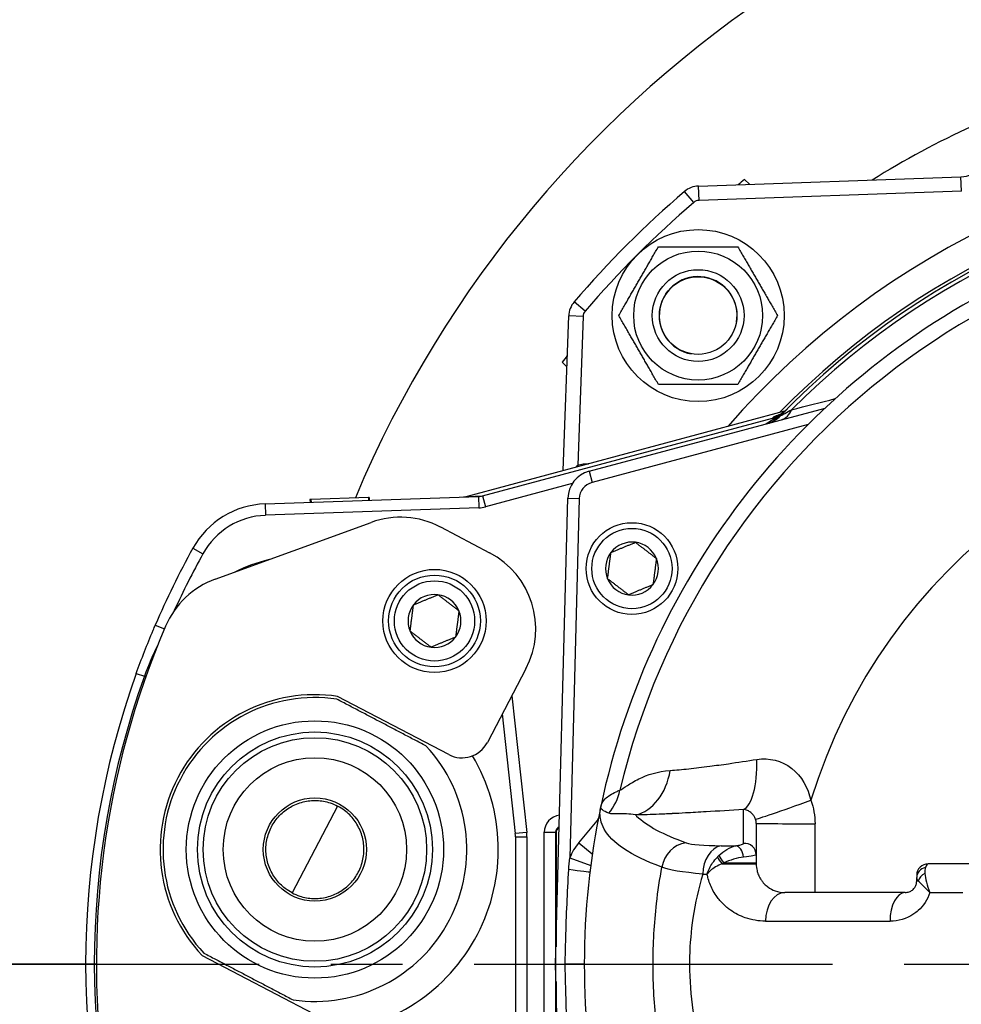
# Model space of a CAD drawing. Header units: millimetres. Extents: x 0 to 5940, y 0 to 4200.
# Tile 20 of 54: x 2065 to 2230, y 1398 to 1570. Entities that reach past the tile are written whole.
import ezdxf

# ---------------------------------------------------------------- set-up
doc = ezdxf.new("R2010")
doc.units = ezdxf.units.MM
doc.header["$LTSCALE"] = 50
doc.linetypes.add('MITTE', pattern=[2, 1.25, -0.25, 0.25, -0.25])
doc.linetypes.add('PHANTOM', pattern=[2.5, 1.25, -0.25, 0.25, -0.25, 0.25, -0.25])
doc.layers.get('DEFPOINTS').update_dxf_attribs({"linetype": 'CONTINUOUS'})
for name, color, linetype in [('01-LINIE-025', 1, 'CONTINUOUS'), ('02-LINIE-035', 2, 'CONTINUOUS'), ('05-ACHSE', 1, 'MITTE'), ('06-MASSE1', 1, 'CONTINUOUS')]:
    doc.layers.add(name, color=color, linetype=linetype)
doc.styles.add('ACA_NORM', font='ROMANS.SHX')
doc.dimstyles.new('1-10', dxfattribs={"dimscale": 10, "dimtxt": 2.5, "dimasz": 3.5, "dimexe": 1, "dimexo": 0, "dimgap": 1, "dimtad": 1, "dimdec": 0, "dimzin": 0, "dimtxsty": 'ACA_NORM', "dimcen": 0, "dimadec": 0, "dimazin": 0, "dimtfac": 2.4, "dimtdec": 0, "dimtmove": 0, "dimatfit": 3, "dimfxl": 1, "dimtolj": 1, "dimtzin": 0, "dimarcsym": 0})

# ---------------------------------------------------------------- blocks, each defined once
blk = doc.blocks.new('*D5')
at = {"layer": '06-MASSE1', "color": 0, "lineweight": -2}
for p, q in [((2296.83, 1608.44), (1806.33, 1608.44)), ((1816.33, 1573.44), (1816.33, 1265.44)), ((2277.3, 1230.44), (1806.33, 1230.44))]:
    blk.add_line(p, q, dxfattribs=at)
at = {"layer": '06-MASSE1', "color": 0}
for points in [[(1810.5, 1573.44), (1822.16, 1573.44), (1816.33, 1608.44)], [(1810.5, 1265.44), (1822.16, 1265.44), (1816.33, 1230.44)]]:
    blk.add_solid(points, dxfattribs=at)
at = {"layer": 'DEFPOINTS', "color": 0}
for p in [(2296.83, 1608.44), (1816.33, 1230.44), (2277.3, 1230.44)]:
    blk.add_point(p, dxfattribs=at)
at = {"layer": '06-MASSE1', "color": 0, "insert": (1793.83, 1419.44), "char_height": 25, "attachment_point": 5, "rotation": 90, "style": 'ACA_NORM'}
blk.add_mtext('\\A1;378', dxfattribs=at)
blk = doc.blocks.new('*D6')
at = {"layer": '06-MASSE1', "color": 0, "lineweight": -2}
for p, q in [((2296.83, 1608.44), (1906.79, 1608.44)), ((1916.79, 1573.44), (1916.79, 1440.44)), ((2078.83, 1405.44), (1906.79, 1405.44))]:
    blk.add_line(p, q, dxfattribs=at)
at = {"layer": '06-MASSE1', "color": 0}
for points in [[(1910.95, 1573.44), (1922.62, 1573.44), (1916.79, 1608.44)], [(1910.95, 1440.44), (1922.62, 1440.44), (1916.79, 1405.44)]]:
    blk.add_solid(points, dxfattribs=at)
at = {"layer": 'DEFPOINTS', "color": 0}
for p in [(2296.83, 1608.44), (1916.79, 1405.44), (2078.83, 1405.44)]:
    blk.add_point(p, dxfattribs=at)
at = {"layer": '06-MASSE1', "color": 0, "insert": (1894.29, 1506.94), "char_height": 25, "attachment_point": 5, "rotation": 90, "style": 'ACA_NORM'}
blk.add_mtext('\\A1;203', dxfattribs=at)

msp = doc.modelspace()

# ---------------------------------------------------------------- linework, layer by layer
at = {"layer": '01-LINIE-025', "linetype": 'PHANTOM'}
msp.add_circle((2357.84, 1405.44), 345, dxfattribs=at)
at = {"layer": '02-LINIE-035'}
for p, q in [((2183.77, 1541.16), (2229.53, 1542.75)), ((2192.63, 1541.46), (2191.81, 1542.28)), ((2229.62, 1540.25), (2229.53, 1542.75)), ((2183.86, 1538.66), (2183.77, 1541.16)), ((2182.93, 1538.3), (2181.3, 1540.19)), ((2229.62, 1540.25), (2183.86, 1538.66)), ((2163.97, 1519.34), (2162.08, 1520.97)), ((2160.17, 1491.53), (2161.12, 1518.5)), ((2163.61, 1518.41), (2161.12, 1518.5)), ((2163.61, 1518.41), (2162.71, 1492.47)), ((2159.99, 1510.46), (2160.81, 1509.64)), ((2198.77, 1501.87), (2143.4, 1487.03)), ((2198.77, 1501.87), (2143.41, 1487.03)), ((2164.66, 1491.4), (2205.84, 1502.44)), ((2198.38, 1501.43), (2198.38, 1501.43)), ((2198.83, 1501.89), (2198.83, 1501.89)), ((2198.83, 1501.88), (2198.83, 1501.88)), ((2146.08, 1487.13), (2196.68, 1500.69)), ((2202.88, 1499.57), (2165.18, 1489.47)), ((2196.68, 1500.69), (2196.75, 1500.45)), ((2162.71, 1492.47), (2162.76, 1492.22)), ((2164.52, 1492.7), (2164.54, 1492.7)), ((2164.52, 1492.69), (2164.52, 1492.7)), ((2164.66, 1491.4), (2165.18, 1489.47)), ((2161.74, 1489.25), (2146.59, 1485.2)), ((2108.15, 1485.72), (2145.39, 1487.02)), ((2108.15, 1485.72), (2108.22, 1483.73)), ((2116.13, 1486.5), (2115.96, 1486.5)), ((2115.96, 1486.5), (2115.98, 1486)), ((2126.16, 1486.85), (2116.13, 1486.5)), ((2116.13, 1486.5), (2116.15, 1486)), ((2126.29, 1486.86), (2126.16, 1486.85)), ((2126.16, 1486.85), (2126.18, 1486.35)), ((2126.29, 1486.86), (2126.31, 1486.36)), ((2143.4, 1487.03), (2143.4, 1487.03)), ((2143.41, 1487.03), (2146.08, 1487.13)), ((2145.39, 1487.02), (2145.46, 1485.03)), ((2146.08, 1487.13), (2146.59, 1485.2)), ((2158.83, 1405.44), (2160.96, 1486.71)), ((2160.96, 1486.71), (2162.96, 1486.65)), ((2162.96, 1486.65), (2161.32, 1423.96)), ((2145.46, 1485.03), (2108.22, 1483.73)), ((2099.44, 1472.59), (2126.66, 1482.5)), ((2138.74, 1481.69), (2147.32, 1477.2)), ((2095.55, 1477.99), (2097.3, 1477.02)), ((2088.98, 1464.58), (2090.57, 1463.9)), ((2153.65, 1456.96), (2146.93, 1444.11)), ((2085.67, 1456.16), (2087.08, 1455.65)), ((2087.08, 1455.65), (2087.33, 1455.56)), ((2140.18, 1442), (2120.8, 1452.14)), ((2151.2, 1452.26), (2153.79, 1428.42)), ((2149.53, 1449.08), (2151.8, 1428.21)), ((2120.8, 1433.01), (2112.87, 1417.86)), ((2162.87, 1426.63), (2166.08, 1430.46)), ((2166.08, 1430.46), (2166.19, 1430.37)), ((2193.83, 1430), (2193.83, 1424.51)), ((2153.79, 1428.42), (2151.8, 1428.21)), ((2151.83, 1427.67), (2151.83, 1383.21)), ((2151.83, 1427.67), (2153.83, 1427.67)), ((2153.83, 1427.67), (2153.83, 1383.21)), ((2156.83, 1382.44), (2156.83, 1428.44)), ((2156.83, 1428.44), (2158.83, 1428.44)), ((2158.91, 1428.36), (2158.83, 1428.44)), ((2158.83, 1428.44), (2158.83, 1382.44)), ((2158.91, 1428.36), (2158.91, 1408.44)), ((2162.87, 1426.63), (2165.23, 1424.66)), ((2161.32, 1423.96), (2164.95, 1422.62)), ((2193.83, 1424.51), (2193.83, 1423.09)), ((2187.86, 1422.94), (2193.83, 1422.94)), ((2188.18, 1423.09), (2193.83, 1423.09)), ((2193.83, 1423.09), (2193.83, 1422.94)), ((2234.53, 1422.94), (2223.83, 1422.94)), ((2221.83, 1420.94), (2221.83, 1420.55)), ((2221.83, 1419.94), (2221.83, 1420.55)), ((2222.1, 1419.94), (2221.83, 1419.94)), ((2219.83, 1417.94), (2198.83, 1417.94)), ((2224.11, 1417.94), (2229.89, 1417.94)), ((2188.93, 1415.18), (2188.93, 1415.18)), ((2190.26, 1414.29), (2190.26, 1414.29)), ((2191.52, 1413.69), (2191.52, 1413.69)), ((2195.45, 1412.94), (2217.18, 1412.94)), ((2097.14, 1406.96), (2116.52, 1396.82)), ((2160.96, 1324.17), (2158.83, 1405.44)), ((2158.83, 1405.44), (2160.5, 1405.44)), ((2158.91, 1402.44), (2158.91, 1382.52))]:
    msp.add_line(p, q, dxfattribs=at)
for centre, radius in [((2183.7, 1518.57), 15), ((2183.7, 1518.57), 11.25), ((2183.7, 1518.57), 8), ((2183.7, 1518.57), 8), ((2183.7, 1518.57), 6.77), ((2172.15, 1474.44), 8), ((2172.15, 1474.44), 7), ((2137.7, 1465.3), 9), ((2137.7, 1465.3), 8), ((2137.7, 1465.3), 7), ((2116.83, 1425.44), 22.44), ((2116.83, 1425.44), 20.5), ((2116.83, 1425.44), 19.5), ((2116.83, 1425.44), 16), ((2116.83, 1425.44), 9)]:
    msp.add_circle(centre, radius, dxfattribs=at)
for centre, radius, start, end in [((2307.18, 1409.6), 198.88, 20.9631, 157.1657), ((2296.83, 1405.44), 143, 40.9811, 139.0189), ((2296.83, 1405.44), 172.5, 127.5053, 127.9856), ((2296.83, 1405.44), 138, 44.1915, 135.8085), ((2296.83, 1405.44), 137.5, 44.0768, 135.9232), ((2296.83, 1405.44), 136.85, 44.9689, 135.0311), ((2229.35, 1547.75), 5, 272, 295.3683), ((2183.91, 1537.16), 4, 92, 130.6068), ((2296.83, 1405.44), 177.5, 130.6068, 139.3932), ((2296.83, 1405.44), 175, 130.6068, 139.3932), ((2183.91, 1537.16), 1.5, 92, 130.6068), ((2296.83, 1405.44), 130.37, 13.4591, 166.5409), ((2296.83, 1405.44), 133, 115.2045, 168.0776), ((2183.7, 1518.57), 6.79, 350, 260), ((2165.11, 1518.36), 4, 139.3932, 178), ((2165.11, 1518.36), 1.5, 139.3932, 178), ((2296.83, 1405.44), 172.5, 142.0144, 142.4947), ((2296.83, 1405.44), 97.73, 17.0054, 162.9946), ((2194.46, 1504.56), 5, 285, 315.9232), ((2298.13, 1400.61), 142.5, 135.246, 135.3887), ((2164.87, 1482.7), 10, 92, 102.4775), ((2165.96, 1486.57), 5, 105, 178.5), ((2165.96, 1486.57), 3, 105, 178.5), ((2108.67, 1470.73), 15, 92, 151.0746), ((2108.67, 1470.73), 13, 92, 151.0746), ((2131.79, 1468.4), 15, 62.3657, 110), ((2172.15, 1474.44), 4.62, 82.6173, 142.6173), ((2172.15, 1474.44), 4.62, 22.6173, 82.6173), ((2226.83, 1405.44), 150, 151.0746, 156.7807), ((2226.83, 1405.44), 148, 151.0746, 155.3627), ((2140.36, 1463.91), 15, 332.3657, 62.3657), ((2172.15, 1474.44), 4.62, 142.6173, 202.6173), ((2116.72, 1445), 32, 104.2901, 115.7099), ((2172.15, 1474.44), 4.62, 322.6173, 22.6173), ((2104.57, 1458.5), 15, 110, 156.8569), ((2172.15, 1474.44), 4.62, 202.6173, 262.6173), ((2172.15, 1474.44), 4.62, 262.6173, 322.6173), ((2137.7, 1465.3), 4.62, 82.4483, 142.4483), ((2137.7, 1465.3), 4.62, 22.4483, 82.4483), ((2137.7, 1465.3), 4.62, 142.4483, 202.4483), ((2137.7, 1465.3), 4.62, 322.4483, 22.4483), ((2228.7, 1405.44), 150, 156.8569, 188.2712), ((2137.7, 1465.3), 4.62, 202.4483, 262.4483), ((2137.7, 1465.3), 4.62, 262.4483, 322.4483), ((2226.83, 1405.44), 150, 160.2372, 199.7628), ((2226.83, 1405.44), 148.5, 160.2372, 199.7628), ((2116.83, 1425.44), 27, 81.5538, 223.1775), ((2116.83, 1425.44), 26.5, 81.7357, 222.9956), ((2116.83, 1425.44), 26.5, 261.7357, 42.9956), ((2142.5, 1446.43), 5, 242.3657, 332.3657), ((2116.83, 1425.44), 32, 274.0161, 30.7153), ((2296.68, 1405.48), 119.84, 163.5139176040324, 163.5139478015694), ((2296.72, 1405.47), 117.89, 163.1017969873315, 163.1018459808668), ((2296.83, 1405.44), 133, 168.0776, 191.9224), ((2165.31, 1431.1), 1, 320, 348.9578), ((2296.86, 1405.43), 121.03, 167.4813687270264, 167.4814050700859), ((2296.83, 1405.44), 124.09, 168.7629, 168.7633), ((2146.83, 1427.67), 5, 0, 6.2142), ((2146.83, 1427.67), 7, 0, 6.2142), ((2169.76, 1420.85), 9, 140, 159.7831), ((2296.83, 1405.44), 120, 172.0027, 172.0031), ((2223.83, 1420.94), 2, 90, 180), ((2296.83, 1405.44), 118, 172.0812, 172.0825)]:
    msp.add_arc(centre, radius, start, end, dxfattribs=at)
for centre, major_axis, ratio, start_param, end_param in [((2195.95, 1504.57), (-3.83, -2.26), 0.876884, 1.264014, 1.8641), ((2195.64, 1505.77), (3.55, -3.52), 0.998651, 5.754706, 6.283185), ((2196.93, 1505.23), (1.29, -4.83), 0.661971, 0, 0.717845), ((2196.29, 1502.14), (1.44, -1.39), 0.685613, 5.561339, 6.020176), ((2142.63, 1489.93), (0.1, -3), 0.993293, 0, 0.228372), ((2145.28, 1490.02), (-3.05, -0.11), 0.984518, 1.570796, 1.799169), ((2145.28, 1490.02), (-5.03, -0.18), 0.993293, 1.570796, 1.799169), ((2190.61, 1442.31), (0.65, -9.98), 0.329595, 0.110942, 1.43247), ((2171.48, 1441.33), (0.12, -10), 0.748421, 0.158266, 1.350108), ((2160.45, 1438.08), (-3.69, 9.3), 0.979433, 3.654175, 4.109728), ((2203.12, 1434.1), (-9.42, -3.37), 0.015644, 0.035637, 1.591788), ((2159.83, 1428.44), (-2.12, 2.12), 0.999315, 5.604255, 7.068241), ((2166.3, 1430.91), (3.93, -0.77), 0.00001, 4.802556, 4.802676), ((2159.83, 1428.44), (-0.71, 0.71), 0.996585, 5.878388, 7.068241), ((2159.91, 1428.36), (-0.708, 0.708), 0.999315, 5.970044, 7.068241), ((2166.08, 1430.46), (3.06, -2.57), 0.00001, 5.006486, 5.006766), ((2203.83, 1430), (-10, 0), 0.006687, 0, 1.596108), ((1840.65, 1405.44), (0, -3635.31), 0.099977, 1.574235, 1.577535), ((2182.21, 1421.68), (1.69, 4.7), 0.974274, 0.4823, 1.77043), ((2188.25, 1421.16), (0.04, 5), 0.748861, 0.158387, 1.57641), ((2297.82, 1427.69), (147.76, 0.77), 0.01024, 3.871342, 3.897358), ((2190.5, 1424.11), (-0.35, 1.97), 0.552034, 4.623483, 6.157494), ((2191.83, 1424.51), (2, 0), 0.994463, 0, 1.673623), ((2189.54, 1421.53), (3.89, 4.25), 0.62067, 1.465079, 1.525895), ((2188.25, 1422.94), (-1.26, 1.56), 0.151736, 0.58377, 1.448885), ((2188.44, 1423.09), (-1.21, 1.59), 0.104378, 0.54896, 1.491613), ((2189.66, 1421.38), (-5.36, -2.14), 0.373031, 4.841227, 4.902101), ((2189.01, 1423.44), (2, 0), 0.004141, 1.568242, 1.568284), ((2223.83, 1420.55), (-2, 0), 0.898656, 4.95941, 6.283185), ((2160.83, 1421.93), (3.97, -0.48), 0.006873, 0, 1.498426), ((2296.82, 1423.19), (-149.99, -1.04), 0.012561, 0.724364, 0.732101), ((2223.99, 1419.94), (1.83, 0.8), 0.76049, 1.64075, 2.618451), ((2198.83, 1412.94), (0, 5), 0.675862, 0, 1.570796), ((2219.83, 1412.94), (0, 5), 0.531034, 0, 1.570796), ((2159.83, 1405.44), (4, 0), 0.00001, 6.275673, 7.686042), ((2159.83, 1405.44), (4, 0), 0.00001, 6.275298, 6.2753)]:
    msp.add_ellipse(centre, major_axis=major_axis, ratio=ratio, start_param=start_param, end_param=end_param, dxfattribs=at)
for points, knots in [([(2274.42, 1564.45), (2259.59, 1562.18), (2245.09, 1557.86), (2231.55, 1551.62), (2225.52, 1548.85), (2219.67, 1545.69), (2214.04, 1542.2)], [-9.4059, -9.4059, -9.4059, -9.4059, -4.876801, -4.876801, -4.876801, -2.859624, -2.859624, -2.859624, -2.859624]), ([(2196.75, 1500.45), (2197.14, 1500.64), (2197.51, 1500.86), (2197.87, 1501.11), (2198.06, 1501.24), (2198.25, 1501.38), (2198.43, 1501.53), (2198.61, 1501.68), (2198.78, 1501.83), (2198.94, 1502), (2198.95, 1502), (2198.95, 1502.01), (2198.95, 1502.01)], [0, 0, 0, 0, 0.481133, 0.481133, 0.481133, 0.737054, 0.737054, 0.737054, 0.994978, 0.994978, 0.994978, 1, 1, 1, 1]), ([(2197.55, 1501.16), (2197.55, 1501.16), (2197.55, 1501.16), (2197.58, 1501.17), (2197.6, 1501.18), (2197.68, 1501.21), (2197.74, 1501.24), (2197.87, 1501.3), (2197.94, 1501.33), (2198.1, 1501.42), (2198.19, 1501.47), (2198.43, 1501.62), (2198.58, 1501.72), (2198.88, 1501.96), (2199.04, 1502.1), (2199.19, 1502.25)], [0.4540761, 0.4540761, 0.4540761, 0.4540761, 0.4773194, 0.4773194, 0.5044739, 0.5044739, 0.5375505, 0.5375505, 0.5646187, 0.5646187, 0.598696, 0.598696, 0.6532467, 0.6532467, 0.7167742, 0.7167742, 0.7167742, 0.7167742]), ([(2198.05, 1501.09), (2198.05, 1501.09), (2198.08, 1501.1), (2198.14, 1501.13), (2198.22, 1501.18), (2198.37, 1501.26), (2198.54, 1501.35), (2198.63, 1501.4), (2198.73, 1501.46), (2198.84, 1501.51), (2199.19, 1501.71), (2199.6, 1501.93), (2200.01, 1502.15)], [0, 0, 0, 0, 0.155563, 0.155563, 0.155563, 0.407438, 0.407438, 0.407438, 0.542309, 0.542309, 0.542309, 1, 1, 1, 1]), ([(2162.31, 1492.1), (2162.37, 1492.17), (2162.44, 1492.24), (2162.51, 1492.31), (2162.58, 1492.36), (2162.64, 1492.42), (2162.71, 1492.47)], [0.94892857, 0.94892857, 0.94892857, 0.94892857, 0.97683477, 0.97683477, 0.97683477, 1, 1, 1, 1]), ([(2142.73, 1486.93), (2142.84, 1486.94), (2142.95, 1486.95), (2143.18, 1486.98), (2143.29, 1487), (2143.4, 1487.03)], [0, 0, 0, 0, 0.0342372, 0.0342372, 0.06803143, 0.06803143, 0.06803143, 0.06803143]), ([(2143.41, 1487.03), (2143.4, 1487.03), (2143.4, 1487.03), (2143.4, 1487.03), (2143.4, 1487.03), (2143.4, 1487.03)], [0, 0, 0, 0, 0.0004882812, 0.0004882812, 0.0007730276, 0.0007730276, 0.0007730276, 0.0007730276]), ([(2085.67, 1456.16), (2086.58, 1458.7), (2087.57, 1461.22), (2088.62, 1463.71), (2088.74, 1464), (2088.86, 1464.29), (2088.98, 1464.58)], [0, 0, 0, 0, 0.896485, 0.896485, 0.896485, 1, 1, 1, 1]), ([(2178.81, 1439.23), (2179.83, 1439.3), (2180.92, 1439.4), (2182.06, 1439.52), (2182.64, 1439.58), (2183.23, 1439.65), (2183.84, 1439.73), (2184.45, 1439.8), (2185.08, 1439.88), (2185.72, 1439.96), (2186.78, 1440.1), (2187.87, 1440.25), (2188.99, 1440.41), (2190.59, 1440.64), (2192.26, 1440.89), (2193.96, 1441.15)], [0, 0, 0, 0, 0.247747, 0.247747, 0.247747, 0.372352, 0.372352, 0.372352, 0.497319, 0.497319, 0.497319, 0.703638, 0.703638, 0.703638, 1, 1, 1, 1]), ([(2193.96, 1441.15), (2196.07, 1441.47), (2198.28, 1440.96), (2200.03, 1439.59), (2201.77, 1438.23), (2202.87, 1436.18), (2203.37, 1434.02)], [0, 0, 0, 0, 0.5, 0.5, 0.5, 1, 1, 1, 1]), ([(2170.04, 1435.78), (2170.35, 1435.94), (2170.8, 1436.25), (2171.35, 1436.6), (2171.62, 1436.78), (2171.92, 1436.96), (2172.24, 1437.15), (2172.58, 1437.35), (2172.94, 1437.55), (2173.33, 1437.74), (2174.83, 1438.47), (2176.66, 1439.08), (2178.81, 1439.23)], [0, 0, 0, 0, 0.248443, 0.248443, 0.248443, 0.371015, 0.371015, 0.371015, 0.499544, 0.499544, 0.499544, 1, 1, 1, 1]), ([(2166.7, 1432.91), (2166.8, 1433.38), (2167.07, 1433.84), (2167.5, 1434.27), (2167.95, 1434.72), (2168.58, 1435.13), (2169.39, 1435.5), (2169.59, 1435.6), (2169.81, 1435.69), (2170.04, 1435.78)], [0, 0, 0, 0, 0.4330124, 0.4330124, 0.4330124, 0.8836623, 0.8836623, 0.8836623, 1, 1, 1, 1]), ([(2112.87, 1417.86), (2112.47, 1418.07), (2112.06, 1418.33), (2111.04, 1419.1), (2110.45, 1419.7), (2109.53, 1420.93), (2109.12, 1421.65), (2108.55, 1423.18), (2108.37, 1423.98), (2108.25, 1425.49), (2108.29, 1426.32), (2108.61, 1427.93), (2108.9, 1428.72), (2109.62, 1430.09), (2110.1, 1430.77), (2111.24, 1431.96), (2111.9, 1432.46), (2113.21, 1433.22), (2113.97, 1433.54), (2115.55, 1433.93), (2116.38, 1434.01), (2117.91, 1433.95), (2118.74, 1433.81), (2119.96, 1433.41), (2120.4, 1433.22), (2120.8, 1433.01)], [5.831266, 5.831266, 5.831266, 5.831266, 5.975417, 5.975417, 6.208434, 6.208434, 6.437234, 6.437234, 6.666034, 6.666034, 6.897254, 6.897254, 7.128474, 7.128474, 7.359694, 7.359694, 7.590913, 7.590913, 7.819713, 7.819713, 8.048513, 8.048513, 8.281531, 8.281531, 8.425681, 8.425681, 8.425681, 8.425681]), ([(2112.87, 1417.86), (2113.27, 1417.65), (2113.71, 1417.46), (2114.93, 1417.06), (2115.75, 1416.92), (2117.29, 1416.87), (2118.11, 1416.94), (2119.7, 1417.34), (2120.45, 1417.66), (2121.76, 1418.41), (2122.42, 1418.92), (2123.57, 1420.1), (2124.05, 1420.79), (2124.76, 1422.15), (2125.05, 1422.94), (2125.38, 1424.56), (2125.42, 1425.39), (2125.29, 1426.89), (2125.12, 1427.7), (2124.54, 1429.23), (2124.14, 1429.95), (2123.22, 1431.18), (2122.63, 1431.77), (2121.61, 1432.55), (2121.2, 1432.8), (2120.8, 1433.01)], [1.409341, 1.409341, 1.409341, 1.409341, 1.553492, 1.553492, 1.786509, 1.786509, 2.015309, 2.015309, 2.244109, 2.244109, 2.475329, 2.475329, 2.706549, 2.706549, 2.937769, 2.937769, 3.168988, 3.168988, 3.397789, 3.397789, 3.626589, 3.626589, 3.859606, 3.859606, 4.003757, 4.003757, 4.003757, 4.003757]), ([(2177.38, 1422.37), (2174.62, 1423.38), (2172.37, 1424.46), (2170.66, 1425.62), (2169.1, 1426.68), (2167.99, 1427.8), (2167.32, 1428.99), (2167.02, 1429.51), (2166.82, 1430.04), (2166.7, 1430.59), (2166.53, 1431.34), (2166.53, 1432.11), (2166.7, 1432.91)], [0, 0, 0, 0, 0.349626, 0.349626, 0.349626, 0.668314, 0.668314, 0.668314, 0.80729, 0.80729, 0.80729, 1, 1, 1, 1]), ([(2191.63, 1432.42), (2189.36, 1432.27), (2187.18, 1432.13), (2185.08, 1432.01), (2183.85, 1431.94), (2182.65, 1431.87), (2181.48, 1431.81), (2180.69, 1431.76), (2179.91, 1431.72), (2179.17, 1431.69), (2179.13, 1431.69), (2179.09, 1431.68), (2179.06, 1431.68)], [0, 0, 0, 0, 0.5, 0.5, 0.5, 0.791988, 0.791988, 0.791988, 0.990248, 0.990248, 0.990248, 1, 1, 1, 1]), ([(2191.63, 1426.49), (2191.63, 1427.84), (2191.63, 1429.2), (2191.63, 1431.17), (2191.63, 1431.8), (2191.63, 1432.42)], [0, 0, 0, 0, 0.684934, 0.684934, 1, 1, 1, 1]), ([(2193.71, 1430.73), (2193.65, 1430.92), (2193.56, 1431.1), (2193.46, 1431.25), (2193.43, 1431.29), (2193.41, 1431.33), (2193.38, 1431.37), (2193.25, 1431.55), (2193.11, 1431.7), (2192.97, 1431.82), (2192.94, 1431.84), (2192.91, 1431.86), (2192.88, 1431.89), (2192.69, 1432.04), (2192.5, 1432.14), (2192.32, 1432.22), (2192.08, 1432.33), (2191.85, 1432.39), (2191.63, 1432.42)], [0, 0, 0, 0, 0.151994, 0.151994, 0.151994, 0.190307, 0.190307, 0.190307, 0.378776, 0.378776, 0.378776, 0.416394, 0.416394, 0.416394, 0.66801, 0.66801, 0.66801, 1, 1, 1, 1]), ([(2172.78, 1431.47), (2171.64, 1431.67), (2170.7, 1431.69), (2169.93, 1431.68), (2169.52, 1431.67), (2169.17, 1431.66), (2168.87, 1431.65), (2168.72, 1431.65), (2168.58, 1431.66), (2168.46, 1431.67), (2168.33, 1431.68), (2168.22, 1431.71), (2168.13, 1431.75)], [0, 0, 0, 0, 0.481674, 0.481674, 0.481674, 0.73493, 0.73493, 0.73493, 0.86684, 0.86684, 0.86684, 1, 1, 1, 1]), ([(2179.06, 1431.68), (2178.66, 1431.66), (2178.27, 1431.64), (2177.88, 1431.63), (2177.56, 1431.61), (2177.23, 1431.6), (2176.92, 1431.58), (2175.46, 1431.52), (2174.07, 1431.49), (2172.78, 1431.47)], [0, 0, 0, 0, 0.174828, 0.174828, 0.174828, 0.322261, 0.322261, 0.322261, 1, 1, 1, 1]), ([(2172.78, 1431.47), (2172.84, 1431.41), (2172.91, 1431.35), (2172.97, 1431.28), (2174.75, 1429.57), (2177.59, 1428.03), (2181.58, 1426.62)], [0, 0, 0, 0, 0.034797, 0.034797, 0.034797, 1, 1, 1, 1]), ([(2187.32, 1424.38), (2187.76, 1424.8), (2188.23, 1425.16), (2188.72, 1425.46), (2189.24, 1425.77), (2189.78, 1425.99), (2190.29, 1426.09)], [0, 0, 0, 0, 0.482021, 0.482021, 0.482021, 1, 1, 1, 1]), ([(2190.29, 1426.09), (2190.54, 1426.13), (2190.77, 1426.18), (2190.96, 1426.22), (2191.17, 1426.27), (2191.34, 1426.32), (2191.45, 1426.37), (2191.57, 1426.41), (2191.63, 1426.46), (2191.63, 1426.49)], [0, 0, 0, 0, 0.307405, 0.307405, 0.307405, 0.653773, 0.653773, 0.653773, 1, 1, 1, 1]), ([(2185.27, 1421.16), (2185.48, 1421.82), (2185.81, 1422.49), (2186.23, 1423.09), (2186.48, 1423.46), (2186.76, 1423.81), (2187.07, 1424.13)], [0.0000677, 0.0000677, 0.0000677, 0.0000677, 0.6226663, 0.6226663, 0.6226663, 1, 1, 1, 1]), ([(2191.62, 1424.13), (2191.07, 1424.07), (2190.48, 1423.94), (2189.87, 1423.74), (2189.3, 1423.57), (2188.73, 1423.34), (2188.18, 1423.09)], [0, 0, 0, 0, 0.517352, 0.517352, 0.517352, 1, 1, 1, 1]), ([(2177.38, 1388.51), (2177, 1390.56), (2176.69, 1392.65), (2176.45, 1394.76), (2176.05, 1398.29), (2175.84, 1401.81), (2175.84, 1405.38), (2175.84, 1405.4), (2175.84, 1405.41), (2175.84, 1405.43), (2175.84, 1408.99), (2176.04, 1412.51), (2176.44, 1416.03), (2176.68, 1418.16), (2177, 1420.28), (2177.38, 1422.37)], [0.0000004, 0.0000004, 0.0000004, 0.0000004, 0.1862605, 0.1862605, 0.1862605, 0.4985428, 0.4985428, 0.4985428, 0.5, 0.5, 0.5, 0.8111526, 0.8111526, 0.8111526, 0.9999997, 0.9999997, 0.9999997, 0.9999997]), ([(2187.86, 1422.94), (2187.47, 1422.79), (2187.08, 1422.61), (2186.74, 1422.4), (2186.41, 1422.21), (2186.11, 1421.99), (2185.85, 1421.75), (2185.74, 1421.65), (2185.63, 1421.55), (2185.53, 1421.45), (2185.48, 1421.4), (2185.44, 1421.35), (2185.39, 1421.3), (2185.37, 1421.27), (2185.35, 1421.25), (2185.33, 1421.22), (2185.32, 1421.21), (2185.31, 1421.2), (2185.3, 1421.19), (2185.3, 1421.18), (2185.29, 1421.18), (2185.29, 1421.17), (2185.29, 1421.17), (2185.28, 1421.17), (2185.28, 1421.16), (2185.28, 1421.16), (2185.28, 1421.16), (2185.27, 1421.16)], [0, 0, 0, 0, 0.372379, 0.372379, 0.372379, 0.720983, 0.720983, 0.720983, 0.867591, 0.867591, 0.867591, 0.935969, 0.935969, 0.935969, 0.968822, 0.968822, 0.968822, 0.98477, 0.98477, 0.98477, 0.992543, 0.992543, 0.992543, 0.995838, 0.995838, 0.995838, 1, 1, 1, 1]), ([(2193.83, 1422.94), (2193.83, 1422.52), (2193.89, 1422.12), (2193.97, 1421.76), (2194, 1421.64), (2194.04, 1421.52), (2194.07, 1421.41), (2194.15, 1421.15), (2194.25, 1420.92), (2194.36, 1420.71), (2194.43, 1420.56), (2194.5, 1420.43), (2194.58, 1420.31), (2194.69, 1420.14), (2194.8, 1419.98), (2194.91, 1419.84), (2195.12, 1419.57), (2195.35, 1419.34), (2195.58, 1419.14), (2195.67, 1419.06), (2195.76, 1418.99), (2195.86, 1418.92), (2196.26, 1418.62), (2196.69, 1418.4), (2197.13, 1418.24), (2197.68, 1418.04), (2198.24, 1417.94), (2198.83, 1417.94)], [0, 0, 0, 0, 0.093319, 0.093319, 0.093319, 0.125, 0.125, 0.125, 0.199077, 0.199077, 0.199077, 0.25, 0.25, 0.25, 0.318714, 0.318714, 0.318714, 0.447998, 0.447998, 0.447998, 0.5, 0.5, 0.5, 0.720762, 0.720762, 0.720762, 1, 1, 1, 1]), ([(2160.5, 1405.44), (2160.53, 1406.94), (2160.56, 1408.44), (2160.6, 1409.94), (2160.72, 1413.94), (2160.89, 1417.93), (2161.12, 1421.93)], [0, 0, 0, 0, 0.272863, 0.272863, 0.272863, 1, 1, 1, 1]), ([(2184.5, 1421.16), (2183.77, 1418.69), (2183.19, 1416.11), (2182.79, 1413.46), (2182.46, 1411.25), (2182.26, 1409.01), (2182.21, 1406.74), (2182.2, 1406.3), (2182.19, 1405.85), (2182.19, 1405.41), (2182.19, 1405.41), (2182.19, 1405.4), (2182.19, 1405.39), (2182.19, 1402.67), (2182.4, 1399.99), (2182.8, 1397.34), (2183.2, 1394.71), (2183.78, 1392.16), (2184.5, 1389.71)], [0, 0, 0, 0, 0.250151, 0.250151, 0.250151, 0.459302, 0.459302, 0.459302, 0.5, 0.5, 0.5, 0.500476, 0.500476, 0.500476, 0.751079, 0.751079, 0.751079, 1, 1, 1, 1]), ([(2195.45, 1412.94), (2194.24, 1412.94), (2193.06, 1413.14), (2191.92, 1413.54), (2191.02, 1413.86), (2190.14, 1414.3), (2189.32, 1414.88), (2189.12, 1415.03), (2188.92, 1415.18), (2188.72, 1415.35), (2188.23, 1415.75), (2187.76, 1416.21), (2187.34, 1416.74), (2187.16, 1416.95), (2186.99, 1417.18), (2186.83, 1417.41), (2186.6, 1417.75), (2186.39, 1418.1), (2186.19, 1418.48), (2185.86, 1419.12), (2185.59, 1419.82), (2185.4, 1420.58), (2185.35, 1420.77), (2185.31, 1420.96), (2185.27, 1421.16)], [0, 0, 0, 0, 0.278174, 0.278174, 0.278174, 0.5, 0.5, 0.5, 0.555741, 0.555741, 0.555741, 0.693534, 0.693534, 0.693534, 0.75, 0.75, 0.75, 0.830443, 0.830443, 0.830443, 0.96621, 0.96621, 0.96621, 1, 1, 1, 1]), ([(2219.83, 1417.94), (2220.06, 1417.94), (2220.29, 1417.98), (2220.53, 1418.06), (2220.71, 1418.13), (2220.9, 1418.23), (2221.08, 1418.37), (2221.12, 1418.4), (2221.15, 1418.43), (2221.19, 1418.47), (2221.29, 1418.56), (2221.39, 1418.67), (2221.48, 1418.81), (2221.58, 1418.95), (2221.67, 1419.13), (2221.74, 1419.34), (2221.77, 1419.42), (2221.79, 1419.51), (2221.8, 1419.61), (2221.82, 1419.71), (2221.83, 1419.83), (2221.83, 1419.94)], [0, 0, 0, 0, 0.307765, 0.307765, 0.307765, 0.54959, 0.54959, 0.54959, 0.59907, 0.59907, 0.59907, 0.73613, 0.73613, 0.73613, 0.881759, 0.881759, 0.881759, 0.93819, 0.93819, 0.93819, 1, 1, 1, 1]), ([(2224.11, 1417.94), (2223.72, 1416.69), (2222.99, 1415.6), (2222.09, 1414.79), (2221.84, 1414.57), (2221.58, 1414.37), (2221.31, 1414.19), (2220.05, 1413.35), (2218.61, 1412.94), (2217.18, 1412.94)], [0, 0, 0, 0, 0.392187, 0.392187, 0.392187, 0.5, 0.5, 0.5, 1, 1, 1, 1]), ([(2161.12, 1388.95), (2160.89, 1392.94), (2160.72, 1396.94), (2160.6, 1400.94), (2160.56, 1402.44), (2160.53, 1403.94), (2160.5, 1405.44)], [0, 0, 0, 0, 0.727137, 0.727137, 0.727137, 1, 1, 1, 1])]:
    msp.add_open_spline(points, degree=3, knots=knots, dxfattribs=at)
for points, weights in [([(2169.84, 1518.57), (2173.3, 1524.57), (2176.77, 1530.57)], [1, 1.15470053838, 1]), ([(2176.77, 1530.57), (2183.7, 1530.57), (2190.62, 1530.57)], [1, 1.15470053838, 1]), ([(2190.62, 1530.57), (2194.09, 1524.57), (2197.55, 1518.57)], [1, 1.15470053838, 1]), ([(2176.77, 1506.57), (2173.3, 1512.57), (2169.84, 1518.57)], [1, 1.15470053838, 1]), ([(2197.55, 1518.57), (2194.09, 1512.57), (2190.62, 1506.57)], [1, 1.15470053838, 1]), ([(2190.62, 1506.57), (2183.7, 1506.57), (2176.77, 1506.57)], [1, 1.15470053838, 1]), ([(2168.48, 1477.24), (2170.61, 1478.13), (2172.75, 1479.02)], [1.21650635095, 1.40470053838, 1.21650635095]), ([(2172.75, 1479.02), (2174.58, 1477.62), (2176.42, 1476.21)], [1.21650635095, 1.40470053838, 1.21650635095]), ([(2167.89, 1472.66), (2168.19, 1474.95), (2168.48, 1477.24)], [1.21650635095, 1.40470053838, 1.21650635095]), ([(2176.42, 1476.21), (2176.12, 1473.92), (2175.82, 1471.63)], [1.21650635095, 1.40470053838, 1.21650635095]), ([(2171.56, 1469.86), (2169.72, 1471.26), (2167.89, 1472.66)], [1.21650635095, 1.40470053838, 1.21650635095]), ([(2175.82, 1471.63), (2173.69, 1470.75), (2171.56, 1469.86)], [1.21650635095, 1.40470053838, 1.21650635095]), ([(2134.04, 1468.12), (2136.18, 1469), (2138.31, 1469.88)], [1.21650635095, 1.40470053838, 1.21650635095]), ([(2138.31, 1469.88), (2140.14, 1468.48), (2141.97, 1467.07)], [1.21650635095, 1.40470053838, 1.21650635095]), ([(2133.44, 1463.54), (2133.74, 1465.83), (2134.04, 1468.12)], [1.21650635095, 1.40470053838, 1.21650635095]), ([(2141.97, 1467.07), (2141.67, 1464.78), (2141.37, 1462.49)], [1.21650635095, 1.40470053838, 1.21650635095]), ([(2137.1, 1460.73), (2135.27, 1462.13), (2133.44, 1463.54)], [1.21650635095, 1.40470053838, 1.21650635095]), ([(2141.37, 1462.49), (2139.23, 1461.61), (2137.1, 1460.73)], [1.21650635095, 1.40470053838, 1.21650635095]), ([(2136.21, 1443.51), (2128.43, 1447.59), (2120.64, 1451.66)], [1.09087378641, 1.15632621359, 1.09087378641]), ([(2097.45, 1407.37), (2105.24, 1403.29), (2113.02, 1399.21)], [1.09087378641, 1.15632621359, 1.09087378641])]:
    msp.add_rational_spline(points, weights, degree=2, dxfattribs=at)
for points in [[(2200.01, 1502.15), (2202.5, 1502.78), (2205.04, 1503.43), (2207.62, 1504.08)], [(2196.93, 1500.94), (2196.97, 1500.97), (2197.25, 1501.07), (2197.68, 1501.21)], [(2195.49, 1499.67), (2195.93, 1499.94), (2196.35, 1500.2), (2196.75, 1500.45)], [(2089.48, 1461.27), (2088.57, 1459.45), (2087.77, 1457.57), (2087.08, 1455.65)], [(2203.37, 1434.02), (2203.85, 1432.7), (2204.08, 1431.34), (2204.09, 1429.93)], [(2168.13, 1431.75), (2167.11, 1432.17), (2166.62, 1432.54), (2166.7, 1432.91)], [(2193.83, 1430), (2193.83, 1430.25), (2193.79, 1430.49), (2193.71, 1430.73)], [(2181.58, 1426.62), (2182.55, 1426.28), (2184.69, 1426.12), (2187.69, 1426.1)], [(2161.12, 1421.93), (2161.16, 1422.61), (2161.22, 1423.28), (2161.32, 1423.96)], [(2193.83, 1424.51), (2193.83, 1424.42), (2192.99, 1424.27), (2191.62, 1424.13)], [(2184.5, 1421.16), (2180.97, 1421.46), (2178.49, 1421.84), (2177.38, 1422.37)], [(2223.34, 1422.29), (2223.25, 1422.02), (2223.22, 1421.67), (2223.26, 1421.27)], [(2223.83, 1422.94), (2223.66, 1422.94), (2223.49, 1422.72), (2223.34, 1422.29)], [(2222.1, 1419.94), (2221.93, 1420.18), (2221.83, 1420.38), (2221.83, 1420.55)], [(2223.26, 1421.27), (2223.34, 1420.36), (2223.65, 1419.16), (2224.12, 1417.94)], [(2224.11, 1417.94), (2223.27, 1418.81), (2222.51, 1419.56), (2222.1, 1419.94)]]:
    msp.add_open_spline(points, degree=3, dxfattribs=at)
at = {"layer": '05-ACHSE'}
msp.add_line((2044.63, 1405.44), (3867.79, 1405.44), dxfattribs=at)

# ---------------------------------------------------------------- dimensions: what is measured, and where the dimension line sits
at = {"layer": '06-MASSE1'}
for base, p2, picture, middle in [((1816.33, 1230.44), (2277.3, 1230.44), '*D5', (1793.83, 1419.44)), ((1916.79, 1405.44), (2078.83, 1405.44), '*D6', (1894.29, 1506.94))]:
    dim = msp.add_linear_dim(base=base, p1=(2296.83, 1608.44), p2=p2, angle=90, dimstyle='1-10', dxfattribs=at)
    dim.commit()
    dim.dimension.update_dxf_attribs({"geometry": picture, "text_midpoint": middle})

doc.saveas('drawing.dxf')
